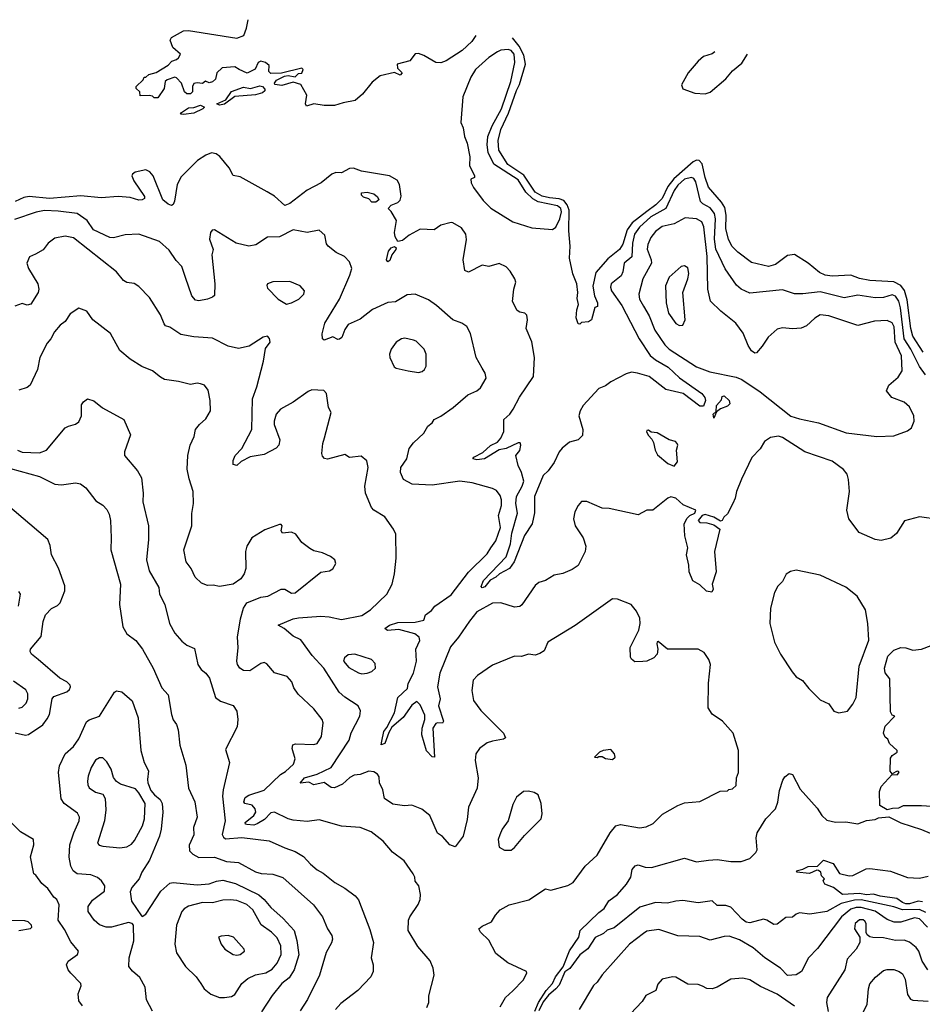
# Model space of a CAD drawing. Extents: x 1268547 to 1425625, y 515768 to 616754.
# Tile 137 of 256: x 1293221 to 1298481, y 609294 to 615035. Entities that reach past the tile are written whole.
import ezdxf

# ---------------------------------------------------------------- set-up
doc = ezdxf.new("R2010")
doc.units = 0

msp = doc.modelspace()

# ---------------------------------------------------------------- linework, layer by layer
at = {"layer": '0CON10XD'}
for points in [[(1295879.6, 614943.6), (1295855, 614908.9), (1295800, 614855), (1295705, 614796.2), (1295674.5, 614784.5), (1295645, 614785.5), (1295576.4, 614826.4), (1295545, 614837.5), (1295525, 614836.2), (1295495, 614796.2), (1295420, 614775), (1295421.7, 614751.7), (1295450, 614725), (1295438.3, 614711.7), (1295405, 614727.5), (1295322, 614708), (1295275, 614671.9), (1295218, 614602), (1295176.4, 614563.6), (1295105, 614551.1), (1295055, 614534.4), (1294995, 614534.4), (1294935.5, 614544.5), (1294891.7, 614531.7), (1294886.7, 614545), (1294893.3, 614595), (1294858, 614658), (1294815, 614671.2), (1294748.7, 614651.3), (1294707.5, 614657.5), (1294706, 614665), (1294717.1, 614682.9), (1294763.8, 614706.2), (1294785, 614709.2), (1294825, 614702.5), (1294845, 614721.2), (1294865, 614723.3), (1294872.5, 614745), (1294865, 614752.5), (1294746.4, 614723.6), (1294685, 614722.5), (1294672.5, 614732.5), (1294675, 614767.5), (1294652.5, 614785), (1294625, 614793.3), (1294610, 614785), (1294593, 614747), (1294547, 614723), (1294500, 614745), (1294475, 614760), (1294400, 614755), (1294370, 614725), (1294360.7, 614689.3), (1294345, 614672.5), (1294325, 614667.5), (1294302.5, 614677.5), (1294285, 614662.5), (1294255, 614667.5), (1294235, 614662.5), (1294226.7, 614645), (1294227.5, 614615), (1294215, 614602.5), (1294193.6, 614603.6), (1294180, 614615), (1294163.3, 614665), (1294135, 614696.7), (1294125, 614700), (1294080, 614685), (1294067.5, 614675), (1294062.5, 614635), (1294025, 614580), (1294005, 614580), (1293995, 614590), (1293975, 614592.5), (1293921.7, 614591.7), (1293920, 614615), (1293900, 614635), (1293900, 614645), (1293940, 614685), (1293945, 614700), (1293955, 614700), (1293973.6, 614716.4), (1294015, 614726.7), (1294085, 614770), (1294106.4, 614793.6), (1294135, 614802.5), (1294146.4, 614813.6), (1294157.5, 614835), (1294113.9, 614873.9), (1294096.9, 614915), (1294105, 614930.8), (1294175, 614970.6), (1294205, 614973.1), (1294485, 614927.9), (1294527.3, 614942.7), (1294542.1, 614985), (1294552.2, 615035.3)], [(1298485, 613095.8), (1298425, 613189.1), (1298412.9, 613235), (1298391.8, 613401.8), (1298376.6, 613456.6), (1298355.9, 613485.9), (1298315, 613507.7), (1298175, 613514.8), (1298115, 613526.3), (1298065, 613544.8), (1297955, 613539.4), (1297915, 613546.3), (1297881.2, 613561.2), (1297815, 613616.5), (1297735, 613665.3), (1297695, 613660.8), (1297625, 613607.9), (1297585, 613596.7), (1297485, 613618.6), (1297405, 613680), (1297370.5, 613715), (1297351.1, 613755), (1297336.3, 613816.3), (1297337.6, 613895), (1297329.5, 613939.5), (1297310.8, 613970.8), (1297235, 614058.9), (1297215, 614115.8), (1297197.9, 614195), (1297180, 614215), (1297165, 614216.2), (1297145, 614206.2), (1297031.9, 614108.1), (1296998.1, 614061.9), (1296965, 613993.2), (1296926.9, 613955), (1296875, 613917.8), (1296789.7, 613850.3), (1296760.3, 613809.7), (1296735, 613725.5), (1296715, 613695.5), (1296648.5, 613641.5), (1296578.4, 613561.6), (1296560.8, 613480.8), (1296569.5, 613425), (1296587.1, 613385), (1296587, 613363), (1296573, 613357), (1296552.5, 613285), (1296535, 613273.3), (1296495, 613270), (1296485, 613260), (1296475, 613262.5), (1296463.9, 613296.1), (1296467, 613343), (1296476.2, 613375), (1296468.8, 613408.8), (1296473.1, 613445), (1296468, 613495), (1296444.3, 613554.3), (1296424.5, 613645), (1296428.4, 613715), (1296419.8, 613805), (1296423, 613925), (1296411.7, 613955), (1296390.7, 613980.7), (1296365, 613990.1), (1296307.1, 613997.1), (1296265, 614006.1), (1296225, 614029.8), (1296159.2, 614129.2), (1296065, 614191.2), (1296012, 614275), (1296009.3, 614330.7), (1296024.1, 614395), (1296069.4, 614490.6), (1296115, 614623.3), (1296132.8, 614657.2), (1296168.9, 614775), (1296159.1, 614829.1), (1296131.6, 614881.6), (1296092.3, 614928.9)], [(1296325, 613811.8), (1296345, 613825.6), (1296367.3, 613875), (1296378.3, 613915), (1296373.1, 613935), (1296355, 613949.9), (1296242.4, 613972.4), (1296210.2, 613990.2), (1296170.3, 614030.3), (1296125, 614101.1), (1295983.3, 614193.3), (1295950.9, 614260.9), (1295945.2, 614305), (1295948.7, 614355), (1295973.9, 614416.1), (1296029.1, 614515), (1296083, 614675), (1296105.2, 614785), (1296102, 614835), (1296085, 614856.1), (1296068, 614862), (1296025, 614856.9), (1296005, 614847.7), (1295954.3, 614815.7), (1295875.8, 614745), (1295850.5, 614699.5), (1295802.5, 614585), (1295792, 614435), (1295805.7, 614405.7), (1295813.1, 614355), (1295828.6, 614315), (1295843.1, 614235), (1295841.4, 614185), (1295870, 614125), (1295870, 614115), (1295850, 614105), (1295851.4, 614085), (1295865, 614056.2), (1295921.2, 613981.2), (1295965.4, 613935.4), (1296095, 613857.5), (1296205, 613821.2), (1296325, 613811.8)], [(1297270.8, 614847.4), (1297255, 614836.2), (1297205, 614820), (1297175, 614793.2), (1297116.2, 614725), (1297076.9, 614655), (1297085, 614632.9), (1297155, 614607.1), (1297215, 614602.3), (1297245, 614612), (1297335, 614691.3), (1297375, 614738), (1297428.3, 614781.7), (1297461.6, 614834.2)], [(1294385, 614536.7), (1294370, 614545), (1294421.1, 614568.9), (1294455, 614617.1), (1294525, 614641.4), (1294565, 614634.6), (1294620.3, 614649.7), (1294635.4, 614645.4), (1294650, 614630), (1294649.1, 614620.9), (1294635, 614608.1), (1294593.8, 614596.2), (1294475, 614588.1), (1294415, 614541.9), (1294385, 614536.7)], [(1294175, 614481.8), (1294156.7, 614485), (1294163.8, 614495), (1294205, 614520.9), (1294235, 614522.5), (1294275, 614537.5), (1294296.7, 614525), (1294287.5, 614515), (1294235, 614491.2), (1294175, 614481.8)], [(1298498.7, 612965), (1298463.6, 613013.6), (1298413.1, 613115), (1298374.2, 613174.2), (1298353.1, 613355), (1298342.9, 613395), (1298325, 613423.8), (1298305, 613431.8), (1298255, 613415.3), (1298205, 613413.8), (1298105, 613428.2), (1298025, 613414), (1297885, 613447.6), (1297783.7, 613436.3), (1297735, 613437.1), (1297665, 613460), (1297475, 613440.8), (1297425, 613464.1), (1297396.9, 613486.9), (1297332.2, 613582.2), (1297278.1, 613698.1), (1297270.5, 613755), (1297275.2, 613875), (1297269.6, 613905), (1297245, 613938.6), (1297200.8, 613960.8), (1297187.3, 613975), (1297160.4, 614090.4), (1297148.8, 614108.8), (1297135.2, 614115.2), (1297095, 614104.5), (1297055, 614070), (1297035, 614040.2), (1296985, 613933.8), (1296899.1, 613885), (1296832.6, 613825), (1296803.4, 613785), (1296792, 613732), (1296787.5, 613652.5), (1296742.5, 613615), (1296735.3, 613565), (1296725, 613541.1), (1296667.5, 613495), (1296662.9, 613475), (1296668.8, 613455), (1296729, 613369), (1296830, 613175), (1296895, 613077.1), (1296925, 613051.6), (1296999.1, 613009.1), (1297065, 612947.3), (1297195.6, 612855), (1297213.1, 612833.1), (1297217.7, 612815), (1297205, 612782.7), (1297185, 612781.4), (1297086.9, 612855), (1296985, 612879.5), (1296889.5, 612955), (1296820, 612975), (1296785, 612980), (1296755, 612971.3), (1296666, 612924), (1296635, 612899.5), (1296595.4, 612884.6), (1296504.8, 612785.2), (1296485.9, 612755), (1296479.1, 612725), (1296502, 612645), (1296499.5, 612610.5), (1296474.3, 612585.7), (1296425, 612572.2), (1296382.4, 612537.6), (1296364.6, 612515), (1296335, 612454.3), (1296300, 612405), (1296271.9, 612378.1), (1296220, 612255), (1296220.6, 612159.4), (1296207.3, 612095), (1296161.9, 612028.1), (1296101.3, 611875), (1296074.6, 611835), (1296017.1, 611805), (1295995, 611784.4), (1295963.1, 611766.9), (1295932, 611728), (1295915, 611722.7), (1295910.2, 611730.2), (1295923.8, 611765), (1296056.2, 611903.8), (1296080.7, 611979.3), (1296088.5, 612041.5), (1296121.8, 612158.2), (1296112.4, 612215), (1296115, 612254.3), (1296149, 612315), (1296158.2, 612345), (1296145.3, 612395), (1296124.8, 612435), (1296112.5, 612495), (1296135.9, 612524.1), (1296141.9, 612555), (1296137.8, 612567.8), (1296125, 612567.8), (1296055, 612534.5), (1296015, 612527.1), (1295928.8, 612475), (1295885, 612468.9), (1295861.2, 612475), (1295866.7, 612485), (1295918.7, 612511.3), (1295965, 612552.2), (1296005, 612572), (1296024.3, 612595), (1296041.4, 612635), (1296042.5, 612705), (1296077.5, 612735), (1296096, 612765), (1296133.6, 612835), (1296215, 612954.2), (1296220.4, 613065), (1296205, 613157.5), (1296171.4, 613235), (1296179.2, 613285), (1296175, 613312.5), (1296164.2, 613324.2), (1296135, 613330), (1296120, 613340), (1296093.1, 613393.1), (1296100, 613465), (1296111.1, 613505), (1296106.5, 613525), (1296079.3, 613569.3), (1296055, 613594.4), (1296015, 613613.3), (1295955, 613597.1), (1295915, 613604), (1295835, 613563.8), (1295815, 613572.5), (1295805.8, 613635), (1295823.9, 613753.9), (1295821.2, 613785), (1295795, 613821.2), (1295745, 613850), (1295735, 613852.5), (1295675, 613837.5), (1295635, 613810), (1295555, 613813.8), (1295490.8, 613779.2), (1295451.4, 613748.6), (1295425, 613742.5), (1295408.7, 613768.7), (1295405.3, 613795), (1295416.7, 613865), (1295386.1, 613916.1), (1295367.5, 613935), (1295385, 613953.3), (1295425, 613968.8), (1295437.9, 613982.1), (1295444, 614006), (1295434.2, 614074.2), (1295419.5, 614099.5), (1295375, 614124), (1295212.7, 614152.7), (1295165, 614168.8), (1295143.1, 614166.9), (1295095, 614142.5), (1295063.6, 614143.6), (1295040, 614135), (1294976.7, 614085), (1294895, 614040.8), (1294795, 613963.8), (1294765, 613951.9), (1294705, 614006), (1294662.4, 614032.4), (1294505, 614118.8), (1294465, 614126), (1294442, 614172), (1294387.8, 614237.8), (1294365, 614252.9), (1294338.3, 614258.3), (1294305, 614245.5), (1294256.3, 614213.7), (1294161, 614119), (1294137.4, 614075), (1294123.5, 613976.5), (1294115, 613957.5), (1294105, 613951.5), (1294085, 613959.1), (1294055, 613985.7), (1293999.1, 614125), (1293978.7, 614148.7), (1293955, 614158.9), (1293893.2, 614146.7), (1293877.8, 614135), (1293874.7, 614125.3), (1293885.8, 614095), (1293947.8, 614005), (1293947.3, 613992.7), (1293934.3, 613985.7), (1293915, 613983.5), (1293865, 613999.2), (1293794.1, 614004.1), (1293695, 613995.9), (1293577.3, 614007.3), (1293395, 613991.8), (1293275.2, 614004.8), (1293245, 613999.4), (1293195, 613975.6)], [(1295295, 613971.2), (1295272.3, 613972.3), (1295255, 613990), (1295225, 614000), (1295213, 614013), (1295212.5, 614025), (1295245, 614030), (1295285, 614020), (1295305, 614002.5), (1295312.5, 613985), (1295295, 613971.2)], [(1298575, 612122), (1298465, 612135.7), (1298376.1, 612113.9), (1298330.3, 612039.7), (1298297, 612013), (1298240.7, 611999.3), (1298205, 612003.8), (1298113.3, 612045), (1298053.3, 612125), (1298040, 612175), (1298055.8, 612285), (1298050.8, 612355), (1298042.5, 612385), (1298021.7, 612411.7), (1297955, 612462), (1297795.7, 612515.7), (1297665, 612600), (1297643, 612607), (1297595, 612600), (1297560, 612575), (1297535, 612533.8), (1297487.7, 612482.3), (1297426.1, 612356.1), (1297397.1, 612285), (1297390, 612245), (1297377.1, 612215), (1297345.7, 612154.3), (1297323.3, 612135), (1297313.9, 612116.1), (1297305, 612111.2), (1297265, 612134.4), (1297215, 612150.5), (1297197.5, 612145), (1297173.8, 612115), (1297183.6, 612103.6), (1297225, 612101.2), (1297265, 612090.8), (1297300, 612065), (1297269.5, 611935), (1297279.2, 611815), (1297256.7, 611745), (1297261.2, 611715), (1297253.3, 611696.7), (1297222.6, 611702.6), (1297185, 611740.8), (1297142.6, 611762.6), (1297121.1, 611815), (1297120.8, 611855), (1297105.6, 611915), (1297114, 611955), (1297097.1, 612025), (1297092.5, 612095), (1297111.2, 612128.8), (1297125.8, 612144.2), (1297155, 612158.6), (1297160, 612175), (1297087.1, 612207.1), (1297045, 612245.8), (1297015, 612253.8), (1296997.5, 612245), (1296910, 612175), (1296875, 612175.6), (1296825, 612147.5), (1296655, 612185.7), (1296615, 612188), (1296525, 612226), (1296495, 612226.2), (1296475, 612202.5), (1296456.2, 612165), (1296448.8, 612125), (1296457.5, 612085), (1296505, 612013.3), (1296519.2, 611965), (1296516, 611935), (1296475, 611853.8), (1296440.7, 611829.3), (1296385, 611806), (1296335, 611795.7), (1296285, 611766), (1296245, 611753.8), (1296225, 611736.2), (1296147.3, 611622.7), (1296135, 611613.1), (1296105, 611610), (1296025, 611635.4), (1295975, 611633.2), (1295885, 611581.9), (1295841.1, 611528.9), (1295777.7, 611435), (1295731.1, 611378.9), (1295669.7, 611225), (1295656, 611145), (1295670, 611075), (1295660.8, 611035), (1295690.5, 610945), (1295685, 610933.1), (1295655, 610935.9), (1295645, 610931.3), (1295628.8, 610905), (1295637.5, 610735), (1295625, 610736.9), (1295592.1, 610772.1), (1295564.1, 610865), (1295566.9, 610905), (1295581.6, 610955), (1295581, 610981), (1295555, 611041.4), (1295535, 611060.8), (1295505, 611038.9), (1295455, 610966), (1295390, 610910), (1295371.6, 610878.4), (1295348.5, 610815), (1295326.4, 610806.4), (1295330.4, 610829.6), (1295342.4, 610885), (1295361, 610909), (1295405.5, 610994.5), (1295425, 611083.6), (1295480.6, 611135), (1295484.5, 611165), (1295516.1, 611225), (1295533.3, 611295), (1295529.4, 611365), (1295551.9, 611415), (1295549.2, 611435), (1295522.5, 611455), (1295429.2, 611479.2), (1295363.8, 611473.8), (1295349.1, 611485), (1295376.5, 611505), (1295425, 611520.5), (1295525, 611521.6), (1295576, 611535), (1295586.2, 611565), (1295620, 611590), (1295640, 611615), (1295735, 611682.7), (1295836.7, 611813.3), (1295945, 611921.8), (1295966, 611956), (1295995, 611995.8), (1296021.5, 612075), (1296010, 612145), (1296027.7, 612202.3), (1296028.1, 612235), (1296021.3, 612261.3), (1295999.3, 612289.3), (1295975, 612301.9), (1295856.7, 612335), (1295785, 612343.9), (1295625, 612321.8), (1295507.8, 612327.8), (1295456.7, 612355), (1295438.8, 612395), (1295442, 612425), (1295475.7, 612475), (1295490.8, 612535), (1295515, 612568), (1295575.5, 612624.5), (1295598.8, 612665), (1295623.8, 612685), (1295636, 612705), (1295675, 612723.5), (1295746.6, 612773.4), (1295832.3, 612847.7), (1295885, 612870.6), (1295905, 612888), (1295938, 612945), (1295933.8, 612975), (1295915, 613002.5), (1295881.4, 613065), (1295848.1, 613205), (1295826.4, 613246.4), (1295796.2, 613265), (1295744.6, 613284.6), (1295649.3, 613369.3), (1295602.3, 613402.3), (1295525, 613434.5), (1295478, 613432), (1295409.8, 613390.2), (1295365, 613386.7), (1295276, 613345), (1295205, 613289.4), (1295135, 613258), (1295115, 613228.8), (1295097, 613183), (1295085, 613172), (1295075, 613170.8), (1295045, 613187.1), (1294995, 613166.2), (1294984.4, 613175), (1294982.7, 613202.7), (1294998.5, 613265), (1295083.6, 613406.4), (1295144.5, 613545), (1295155.5, 613585.5), (1295143, 613623), (1295114.3, 613654.3), (1295065, 613678), (1295017.5, 613715), (1295007.8, 613727.8), (1294998.5, 613778.5), (1294965, 613808), (1294895, 613794.2), (1294815, 613809.1), (1294735, 613768.6), (1294665, 613767.1), (1294597.5, 613722.5), (1294555, 613714), (1294482.2, 613732.2), (1294355, 613810), (1294342.3, 613807.7), (1294332.2, 613795), (1294326.2, 613755), (1294348.9, 613695), (1294341.1, 613665), (1294357.5, 613495), (1294355, 613427.5), (1294345, 613416.7), (1294315, 613406.7), (1294265, 613396), (1294245, 613400.8), (1294222.9, 613425), (1294187, 613533), (1294165, 613595.7), (1294132, 613632), (1294092.4, 613692.4), (1294035, 613741.1), (1293915, 613784.4), (1293835, 613781.5), (1293766.3, 613763.7), (1293745, 613765.5), (1293650.3, 613810.3), (1293613.6, 613863.6), (1293555.2, 613905.2), (1293445, 613919.5), (1293365, 613922.8), (1293316.7, 613913.3), (1293190.1, 613869.9)], [(1298215, 612604.4), (1298315, 612609.5), (1298395, 612638.9), (1298416.9, 612655), (1298433.5, 612695), (1298431.5, 612725), (1298405, 612778.6), (1298375, 612805.7), (1298302.7, 612832.7), (1298271.7, 612871.7), (1298286, 612905), (1298339.5, 612950.5), (1298362.7, 612987.3), (1298358.8, 613075), (1298323.2, 613155), (1298315.7, 613245), (1298305, 613267.8), (1298275, 613280.5), (1298202.6, 613277.4), (1298105, 613252.7), (1297935, 613308), (1297885, 613314.6), (1297854.3, 613295.7), (1297805, 613249.5), (1297775, 613237.3), (1297725, 613233.3), (1297665, 613238.1), (1297635, 613230), (1297581.4, 613185), (1297547.6, 613132.4), (1297515, 613093.3), (1297505, 613090), (1297485, 613103.8), (1297465.5, 613135.5), (1297436.6, 613206.6), (1297393.1, 613265), (1297307.1, 613335), (1297246.9, 613395), (1297231.6, 613465), (1297227.5, 613655), (1297207.6, 613827.6), (1297195, 613856.2), (1297165, 613873.5), (1297099.1, 613880.9), (1297035, 613845.3), (1296965, 613830), (1296925, 613800.4), (1296897.8, 613765), (1296880.5, 613725), (1296876.9, 613696.9), (1296900.4, 613635), (1296901.5, 613615), (1296852.5, 613525), (1296828.5, 613435), (1296831.8, 613405), (1296855.3, 613365), (1296888.1, 613308.1), (1296921.3, 613225), (1296979.3, 613139.3), (1297005.2, 613115.2), (1297165, 613010.9), (1297242.3, 612982.3), (1297395, 612951.5), (1297428.3, 612938.3), (1297536.1, 612866.1), (1297715, 612724), (1297765, 612707.1), (1297875, 612684.4), (1298036.5, 612626.5), (1298215, 612604.4)], [(1296020.5, 609279.5), (1296051.4, 609335), (1296095, 609372.5), (1296155.5, 609435), (1296175.7, 609475), (1296173.8, 609485), (1296065.6, 609535.6), (1295995, 609591.2), (1295955, 609667.5), (1295906.7, 609715), (1295896.7, 609735), (1295915, 609750), (1295970, 609775), (1295993.3, 609815), (1296021.2, 609845), (1296073.3, 609875), (1296186.6, 609903.4), (1296285, 609966.7), (1296315, 609960), (1296415, 609987.1), (1296445, 610004.3), (1296515, 610100), (1296585.4, 610164.6), (1296661.8, 610295), (1296695, 610334.7), (1296722.4, 610342.4), (1296832.4, 610322.4), (1296870.9, 610329.1), (1296911.3, 610348.7), (1296967, 610403), (1297055.7, 610454.3), (1297095, 610469.2), (1297185, 610476), (1297303, 610537), (1297345, 610540), (1297353, 610547), (1297375, 610550), (1297395, 610570), (1297398, 610615), (1297409.2, 610645), (1297408.5, 610775), (1297379.1, 610875), (1297315.5, 610945), (1297255.8, 610985.8), (1297232.9, 611022.9), (1297234, 611166), (1297246.9, 611275), (1297236.7, 611305), (1297209.2, 611345), (1297175, 611365.6), (1296995, 611364.2), (1296941.2, 611408.8), (1296935, 611407.5), (1296933.6, 611396.4), (1296939.1, 611365), (1296935, 611336.7), (1296915.4, 611314.6), (1296875, 611295.8), (1296852.3, 611292.3), (1296805, 611292), (1296785.9, 611305.9), (1296779.3, 611319.3), (1296778.6, 611375), (1296828.9, 611475), (1296836.7, 611515), (1296834.3, 611545), (1296815, 611586.2), (1296783.3, 611625), (1296705, 611656), (1296675, 611658), (1296456.7, 611503.3), (1296297.5, 611405), (1296277.5, 611355), (1296250.7, 611339.3), (1296225, 611330), (1296185, 611336), (1296145, 611322.9), (1296105, 611324), (1295975, 611272.5), (1295887.6, 611212.4), (1295864, 611185), (1295855.8, 611125), (1295865.8, 611065), (1295907.8, 611007.8), (1296040.8, 610875), (1296051.2, 610848.8), (1296040, 610840), (1295975, 610829.6), (1295945, 610818.2), (1295900, 610785), (1295879.6, 610755), (1295874.5, 610715), (1295892.9, 610615), (1295885.6, 610555), (1295835, 610443.3), (1295828.3, 610371.7), (1295804.3, 610275.7), (1295758.3, 610211.7), (1295726.7, 610225), (1295685, 610272.5), (1295655, 610292.5), (1295611.2, 610395), (1295563.1, 610433.1), (1295505, 610456.4), (1295462.2, 610452.2), (1295395, 610462), (1295346.7, 610495), (1295335.8, 610545), (1295318, 610585), (1295315, 610620), (1295305, 610636.7), (1295285, 610650), (1295255, 610653.3), (1295205, 610634.2), (1295169.5, 610629.5), (1295145, 610617.5), (1295102.2, 610577.8), (1295055, 610555.7), (1295035, 610559.2), (1294995, 610588.1), (1294935, 610573.3), (1294905, 610590.4), (1294854.5, 610584.5), (1294879.4, 610615), (1294955, 610635.7), (1295035, 610675.8), (1295140, 610835), (1295152.1, 610877.9), (1295202.5, 610975), (1295206.2, 611005), (1295192.5, 611035), (1295115, 611086), (1295082, 611115), (1294993.6, 611253.6), (1294925, 611327.5), (1294859.5, 611419.5), (1294815, 611440), (1294762, 611485), (1294726, 611505), (1294815, 611541.9), (1294845, 611547.1), (1294975, 611556.7), (1295023.4, 611553.4), (1295095, 611537.2), (1295215, 611560.8), (1295264.4, 611595), (1295359.4, 611685), (1295390.5, 611745), (1295404.5, 611805), (1295414.3, 611895), (1295412, 612035), (1295398, 612065), (1295347.6, 612137.6), (1295285, 612175.8), (1295271.1, 612191.1), (1295235.5, 612275), (1295231.2, 612315), (1295250.5, 612425), (1295243.1, 612463.1), (1295210.6, 612490.6), (1295142, 612482), (1295115, 612499.2), (1295015, 612472.9), (1294997.3, 612477.3), (1294985, 612490), (1294982.2, 612505), (1294986.9, 612565), (1294996.4, 612596.4), (1295036, 612745), (1295020, 612775), (1295007.9, 612855), (1294993.5, 612873.5), (1294923.8, 612876.2), (1294902.2, 612867.8), (1294813.9, 612806.1), (1294740, 612765), (1294715, 612736), (1294703.5, 612695), (1294704.4, 612675), (1294736, 612585), (1294730, 612555), (1294715, 612536.2), (1294645, 612499.2), (1294563.2, 612486.8), (1294511.2, 612458.8), (1294485, 612436.7), (1294465, 612442.5), (1294463.8, 612465), (1294476.2, 612495), (1294514.2, 612535), (1294573.3, 612645), (1294577.5, 612825), (1294602.3, 612895), (1294641.4, 613045), (1294652, 613118), (1294680, 613155), (1294677, 613177), (1294665, 613190), (1294640, 613185), (1294557.3, 613132.7), (1294495, 613118.1), (1294435, 613132.2), (1294345, 613178.9), (1294235, 613186.1), (1294159.1, 613199.1), (1294095, 613242.5), (1294071.1, 613251.1), (1294061.5, 613261.5), (1294040.6, 613315), (1293977.5, 613415), (1293915, 613480), (1293887.7, 613497.7), (1293845, 613502.5), (1293825, 613514), (1293785, 613565.8), (1293533.6, 613763.6), (1293485, 613772.2), (1293425, 613761.1), (1293387, 613733), (1293356.6, 613693.4), (1293312.4, 613667.6), (1293278.3, 613651.7), (1293262.5, 613615), (1293272.1, 613585), (1293325.4, 613495), (1293331.1, 613465), (1293327.8, 613445), (1293285, 613375.9), (1293265, 613370), (1293235, 613380.5), (1293191.4, 613365)], [(1295365, 613622.7), (1295357.9, 613635), (1295368.8, 613685), (1295385, 613705.6), (1295405, 613713.8), (1295413.8, 613705), (1295412.9, 613695), (1295388.5, 613665), (1295377.9, 613632.1), (1295365, 613622.7)], [(1297065, 613252.5), (1297085, 613253.3), (1297098.1, 613285), (1297084.4, 613445), (1297114.3, 613524.3), (1297119.5, 613555), (1297115, 613587.5), (1297095, 613600), (1297075, 613596.7), (1297005, 613534.2), (1296983.7, 613483.7), (1296987.5, 613385), (1297001.5, 613325), (1297045, 613264), (1297065, 613252.5)], [(1294775, 613376.7), (1294805, 613383.8), (1294847.5, 613405), (1294876.7, 613435), (1294880, 613455), (1294854.1, 613484.1), (1294795, 613508), (1294695, 613507.5), (1294664, 613495), (1294660, 613485), (1294665, 613470), (1294726.7, 613405), (1294775, 613376.7)], [(1295612.5, 609547.5), (1295541.1, 609631.1), (1295484.3, 609725), (1295486.7, 609785), (1295493.8, 609805), (1295543.2, 609876.8), (1295554.2, 609905), (1295556, 609935), (1295546.2, 609985), (1295525, 610012.5), (1295522.9, 610035), (1295512.9, 610055), (1295460.3, 610130.3), (1295392.3, 610182.3), (1295338.8, 610245), (1295269.1, 610299.1), (1295205, 610325.8), (1295095, 610333.3), (1294965, 610370), (1294895, 610359.5), (1294815, 610367.1), (1294785, 610375.5), (1294705, 610414.5), (1294685, 610410.9), (1294647.3, 610372.7), (1294605, 610346.2), (1294585, 610339.3), (1294545, 610341.9), (1294535.6, 610345), (1294534.3, 610355), (1294584.5, 610395.5), (1294595.7, 610415), (1294593.4, 610435), (1294575, 610456), (1294531.8, 610465), (1294527.5, 610475), (1294535, 610499.4), (1294555, 610513.3), (1294645, 610543.9), (1294740, 610635), (1294769.1, 610650.9), (1294815.6, 610694.4), (1294825.7, 610725), (1294808, 610785), (1294813.1, 610806.9), (1294827.7, 610812.3), (1294935, 610808.6), (1294955, 610814.2), (1294979.5, 610855), (1294988.9, 610935), (1294982.5, 610955), (1294935, 611018), (1294842.5, 611102.5), (1294818.8, 611138.8), (1294805.8, 611175), (1294780, 611205), (1294705, 611226.4), (1294659.9, 611279.9), (1294645, 611287.5), (1294625, 611282.3), (1294561.4, 611238.6), (1294525, 611240.4), (1294504.3, 611254.3), (1294489.5, 611275), (1294485.6, 611294.4), (1294494.6, 611375), (1294490.5, 611435), (1294507.2, 611542.8), (1294525, 611603.3), (1294545, 611635.7), (1294625, 611667.5), (1294666.7, 611675), (1294745, 611715.7), (1294765, 611714.3), (1294805, 611691.5), (1294825, 611693.1), (1294975, 611813.3), (1295025, 611821.2), (1295045, 611833.8), (1295063.3, 611865), (1295056.7, 611885), (1295032.5, 611905), (1294985, 611926.2), (1294935, 611937.5), (1294911.7, 611951.7), (1294865, 611987.5), (1294830, 612035), (1294805, 612046.7), (1294751.2, 612041.2), (1294743.3, 612055), (1294750, 612085), (1294745, 612092.5), (1294735, 612092.5), (1294648.3, 612061.7), (1294573.3, 612015), (1294543.8, 611965), (1294536.1, 611933.9), (1294538, 611835), (1294528, 611805), (1294508.8, 611775), (1294465, 611744.2), (1294385, 611731.4), (1294347.9, 611737.9), (1294315.8, 611735.8), (1294279.1, 611749.1), (1294242.5, 611785), (1294220, 611835), (1294190, 611875), (1294177.7, 611945), (1294224.5, 612084.5), (1294223.7, 612156.3), (1294234.3, 612215), (1294232, 612285), (1294207.3, 612357.3), (1294195.7, 612415), (1294200.6, 612495), (1294214.6, 612555.4), (1294238, 612605), (1294246, 612645), (1294268.8, 612675), (1294305, 612707.5), (1294332.5, 612755), (1294330, 612815), (1294318.8, 612875), (1294297.5, 612905), (1294275, 612912.5), (1294255, 612916.7), (1294215, 612907.5), (1294146.1, 612926.1), (1294065, 612937.5), (1294040.2, 612950.2), (1293995, 612988.6), (1293932.6, 613012.6), (1293865, 613055.8), (1293805, 613106.2), (1293748.8, 613205), (1293645.8, 613285.8), (1293611.2, 613335), (1293565, 613352.5), (1293515, 613321.2), (1293486.2, 613275), (1293456.1, 613253.9), (1293422.5, 613215), (1293402, 613175), (1293380.3, 613149.7), (1293338.6, 613065), (1293324.4, 612995), (1293282, 612905), (1293265, 612890), (1293215, 612875.6)], [(1295545, 612978.8), (1295565, 612983.3), (1295580, 612995), (1295590, 613015), (1295590, 613085), (1295576.7, 613115), (1295530.3, 613160.3), (1295515, 613167.5), (1295465, 613177.5), (1295445, 613174), (1295415, 613155.8), (1295385.8, 613115), (1295375.8, 613085), (1295378, 613065), (1295402.1, 613012.1), (1295415, 613003.1), (1295485, 612987.1), (1295545, 612978.8)], [(1297265, 612712.5), (1297262.2, 612735), (1297278.3, 612751.7), (1297281.5, 612785), (1297311.2, 612818.8), (1297315, 612837.3), (1297325, 612843.1), (1297354.4, 612815), (1297359.2, 612795), (1297345, 612781.2), (1297303.9, 612766.1), (1297281.7, 612748.3), (1297265, 612712.5)], [(1293234.2, 612514.2), (1293335, 612510.5), (1293376, 612525), (1293486.2, 612655), (1293505, 612666), (1293545, 612676), (1293565, 612691.2), (1293580, 612725), (1293581.2, 612788.8), (1293593, 612807), (1293615, 612823.8), (1293652.4, 612812.4), (1293702.6, 612772.6), (1293826.7, 612705), (1293865.8, 612615), (1293830.8, 612515), (1293832, 612495), (1293906.2, 612405), (1293930, 612365), (1293940, 612275), (1293937.5, 612225), (1293970.6, 612085), (1293970.9, 612005), (1293960, 611885), (1293975, 611821.2), (1294030.6, 611725), (1294035.7, 611685), (1294066.7, 611625), (1294094.4, 611515), (1294125, 611458.8), (1294165, 611411.2), (1294195, 611388.8), (1294238.3, 611368.3), (1294258.8, 611275), (1294277.3, 611247.3), (1294305.9, 611225.9), (1294325.7, 611195), (1294362.4, 611082.4), (1294391.2, 611061.2), (1294465, 611037.3), (1294485, 611003.8), (1294491.2, 610955), (1294487.3, 610912.7), (1294419.5, 610780.5), (1294443.3, 610705), (1294405.5, 610545), (1294402.4, 610507.6), (1294418.8, 610365), (1294400.5, 610285), (1294408.1, 610268.1), (1294420.1, 610260.1), (1294515, 610266.1), (1294675, 610248.2), (1294765, 610206.2), (1294825, 610186.2), (1294875, 610157.1), (1294915, 610112.2), (1294955, 610078.6), (1294989.1, 610059.1), (1295056.2, 610005), (1295115, 609970.8), (1295175, 609926), (1295194.4, 609904.4), (1295260.2, 609730.2), (1295281.5, 609655), (1295269.2, 609565), (1295280, 609525), (1295281.2, 609485), (1295266, 609455), (1295191.4, 609375), (1295091.8, 609298.2), (1295060.6, 609265)], [(1297035, 612432.5), (1297053, 612457), (1297048.8, 612525), (1297056.7, 612555), (1297052.5, 612565), (1297042.5, 612575), (1297005, 612586.2), (1296935, 612625.7), (1296901.2, 612631.2), (1296885, 612642.5), (1296875, 612640), (1296873, 612633), (1296885, 612610), (1296905, 612590), (1296915, 612570), (1296924, 612525), (1296937.7, 612497.7), (1296997.7, 612447.7), (1297035, 612432.5)], [(1293207.5, 612525), (1293234.2, 612514.2)], [(1293167.7, 612417.7), (1293335, 612371.8), (1293425, 612326.5), (1293465, 612322.3), (1293545, 612335.6), (1293575, 612330), (1293605.4, 612305.4), (1293665, 612230.6), (1293705, 612204.3), (1293729.2, 612179.2), (1293742.6, 612152.6), (1293748.9, 612115), (1293754.5, 612015), (1293751.1, 611945), (1293808.9, 611745), (1293802.2, 611625), (1293820.9, 611495), (1293844.1, 611454.1), (1293898.1, 611415), (1293935.3, 611365.3), (1293997.5, 611255), (1294049.5, 611139.5), (1294085, 611098.8), (1294105, 610983.3), (1294115, 610954), (1294135, 610926.2), (1294144.6, 610894.6), (1294154.5, 610805), (1294187.8, 610687.8), (1294203.5, 610555), (1294240.6, 610475), (1294255.6, 610385), (1294234.3, 610325), (1294235, 610282.5), (1294208, 610222), (1294209.4, 610189.4), (1294229.1, 610169.1), (1294265, 610150), (1294355, 610152.9), (1294425, 610126.5), (1294495, 610120.4), (1294595, 610067.3), (1294627.8, 610057.8), (1294695, 610053.1), (1294754.6, 610034.6), (1294932, 609875), (1294985.7, 609805), (1295014.4, 609735), (1295039.5, 609695), (1295043.5, 609675), (1295038.1, 609651.9), (1295006.1, 609596.1), (1294967.5, 609465), (1294896.9, 609323.1), (1294855, 609256.2)], [(1293195, 610876.7), (1293255, 610863.1), (1293271.7, 610868.3), (1293355, 610924.4), (1293381.5, 610958.5), (1293393.5, 610985), (1293410, 611075), (1293420, 611090), (1293494.6, 611115.4), (1293510.7, 611129.3), (1293515.7, 611145), (1293514.3, 611155), (1293495.7, 611175), (1293455, 611195.5), (1293328, 611305), (1293288.8, 611335), (1293280.7, 611350.7), (1293283.3, 611365), (1293345, 611439.2), (1293356.7, 611526.7), (1293370.7, 611565), (1293405, 611601.2), (1293441.1, 611618.9), (1293457.1, 611635), (1293484.2, 611705), (1293484.2, 611735), (1293447, 611837), (1293406.4, 611915), (1293398.8, 611968.8), (1293384.4, 612005), (1293135, 612215.5)], [(1297995, 610993.8), (1298045, 611003.3), (1298075.8, 611044.2), (1298095.8, 611084.2), (1298113.3, 611265), (1298168, 611418), (1298164, 611515), (1298150, 611595), (1298101.2, 611675), (1298035, 611726), (1297885, 611796.2), (1297745, 611825.8), (1297712.3, 611817.7), (1297688, 611802), (1297665, 611760), (1297637.7, 611732.3), (1297618.8, 611695), (1297596.2, 611605), (1297592, 611515), (1297618.8, 611405), (1297654, 611335), (1297722, 611232), (1297745, 611203.3), (1297783.3, 611183.3), (1297820, 611135), (1297885, 611070), (1297935, 611046.7), (1297965, 611003.3), (1297995, 610993.8)], [(1293213.9, 611615), (1293224.4, 611685), (1293215, 611702)], [(1298565, 610445.6), (1298475, 610452.5), (1298369.3, 610450.7), (1298341.7, 610438.3), (1298307, 610437), (1298275, 610427.5), (1298233.9, 610453.9), (1298232, 610535), (1298240.3, 610565), (1298305, 610634), (1298335, 610632.9), (1298345.5, 610645), (1298342.5, 610652.5), (1298335, 610653.3), (1298305, 610637.5), (1298293.6, 610653.6), (1298295, 610728.8), (1298305, 610744.2), (1298334.3, 610765), (1298334.4, 610775), (1298290, 610815), (1298280, 610840), (1298265, 610851.2), (1298254.1, 610875), (1298263.2, 610916.7), (1298320, 610975), (1298305, 610980), (1298295, 611000), (1298291.7, 611191.7), (1298265, 611226.7), (1298260, 611255), (1298280.6, 611325), (1298315, 611360), (1298355, 611374.2), (1298385, 611372), (1298425, 611359.2), (1298475, 611364.4), (1298605, 611414.4)], [(1295215, 611221.9), (1295245, 611224.4), (1295273.3, 611235), (1295293.3, 611255), (1295291.7, 611281.7), (1295270, 611305), (1295173.9, 611336.1), (1295135, 611331.2), (1295112.5, 611315), (1295106.7, 611295), (1295137.7, 611257.7), (1295195, 611227.1), (1295215, 611221.9)], [(1293215, 611021.5), (1293235, 611026.9), (1293259, 611051), (1293268.5, 611075), (1293267.3, 611105), (1293257.2, 611127.2), (1293185, 611178.2)], [(1293994.3, 609255), (1293959.5, 609319.5), (1293952, 609395), (1293920.3, 609450.3), (1293877.3, 609487.3), (1293856.2, 609515), (1293859.2, 609565), (1293885.6, 609665), (1293883.8, 609755), (1293875.8, 609765.8), (1293855, 609770.8), (1293755, 609744.4), (1293725, 609743.5), (1293685, 609757.5), (1293654, 609784), (1293620, 609835), (1293618.8, 609865), (1293645, 609902.2), (1293715, 609954), (1293716.9, 609985), (1293696.9, 610015), (1293674.7, 610034.7), (1293635, 610049.6), (1293555, 610055.4), (1293532.7, 610072.8), (1293518.9, 610098.9), (1293508.3, 610151.7), (1293512.7, 610225), (1293535.5, 610295), (1293567.5, 610365), (1293568.6, 610385), (1293558.3, 610408.3), (1293480, 610465), (1293462.6, 610492.6), (1293447.5, 610645), (1293452.5, 610685), (1293484.6, 610755.4), (1293535, 610798.1), (1293565, 610841.9), (1293609.5, 610940.5), (1293626.1, 610953.9), (1293686, 610975), (1293773.8, 611115), (1293785, 611122), (1293816.6, 611116.6), (1293875, 611063.3), (1293910.9, 610965), (1293925.5, 610775), (1293946.2, 610705), (1293971.2, 610655), (1293964.5, 610605), (1293968.1, 610585), (1293985, 610541.2), (1294006.7, 610515), (1294039.4, 610489.4), (1294050, 610465), (1294054.1, 610415), (1294044.7, 610315), (1294035.3, 610275), (1293976.1, 610135), (1293932.5, 610065), (1293915.8, 610025), (1293874.2, 609975), (1293865, 609950), (1293872, 609895), (1293930.5, 609810.5), (1293935, 609806.7), (1293955, 609820), (1294042.5, 609955), (1294095, 610000.8), (1294115.4, 610004.6), (1294255, 609991.1), (1294325, 609997.2), (1294366.8, 610013.2), (1294405, 610017.4), (1294478.4, 609998.4), (1294613.5, 609933.5), (1294645.9, 609905.9), (1294685, 609858.2), (1294755.5, 609795), (1294820, 609725), (1294836.2, 609666.2), (1294847, 609583), (1294819.6, 609495), (1294790.7, 609449.3), (1294748.5, 609415), (1294692.2, 609345), (1294629.8, 609250.2)], [(1296675, 610722.5), (1296690, 610735), (1296687.5, 610755), (1296665, 610780), (1296620, 610775), (1296600, 610765), (1296570, 610735), (1296585, 610732.5), (1296595, 610740), (1296615, 610740), (1296635, 610727.5), (1296675, 610722.5)], [(1293805, 610207.1), (1293845, 610212.9), (1293871.4, 610228.6), (1293890.3, 610249.7), (1293935.5, 610334.5), (1293946.9, 610375), (1293951.6, 610465), (1293915, 610528.2), (1293895, 610551.1), (1293808.5, 610578.5), (1293783.9, 610593.9), (1293767.4, 610617.4), (1293753.5, 610665), (1293727.5, 610707.5), (1293705, 610731.4), (1293685, 610731.9), (1293662.9, 610717.1), (1293637.3, 610675), (1293620, 610625), (1293616.5, 610595), (1293616.7, 610575), (1293626.2, 610556.2), (1293662.1, 610532.1), (1293705, 610519.4), (1293719.1, 610495), (1293722.1, 610427.9), (1293715.4, 610365), (1293674.3, 610234.3), (1293683, 610223), (1293705, 610217.1), (1293805, 610207.1)], [(1296222.5, 609255), (1296244.8, 609305), (1296288.2, 609375), (1296325.2, 609414.8), (1296342, 609455), (1296386.8, 609513.2), (1296425, 609605.7), (1296478.2, 609685), (1296486.9, 609725), (1296595, 609830.6), (1296626.6, 609853.4), (1296653.1, 609896.9), (1296703.5, 609935), (1296755.9, 609994.1), (1296781.4, 610035), (1296788.8, 610081.2), (1296807.5, 610102.5), (1296825, 610106.9), (1296865, 610093.3), (1296903, 610093), (1297095, 610146.7), (1297165, 610125.5), (1297234.6, 610135.4), (1297285, 610137.9), (1297363.8, 610126.2), (1297425, 610127.9), (1297474.6, 610145.4), (1297511.1, 610178.9), (1297517.9, 610195), (1297513.1, 610265), (1297519.1, 610295), (1297568.6, 610375), (1297625.6, 610434.4), (1297637.9, 610472.1), (1297648.4, 610541.6), (1297668.7, 610601.3), (1297679.6, 610620.4), (1297705, 610639.2), (1297725, 610633.8), (1297769.5, 610549.5), (1297868.4, 610438.4), (1297895, 610394.3), (1297925, 610368.1), (1297975, 610355.6), (1298035, 610357.5), (1298104.1, 610345.9), (1298155, 610365.8), (1298205, 610371.2), (1298225, 610382.5), (1298285, 610387.5), (1298355, 610352.5), (1298475, 610313.3), (1298563.8, 610276.2)], [(1296085, 610193.8), (1296105, 610208.8), (1296161.5, 610278.5), (1296258.8, 610375), (1296266.2, 610405), (1296260, 610465), (1296242.5, 610515), (1296219.5, 610529.5), (1296185, 610538), (1296155.8, 610534.2), (1296115, 610502), (1296095, 610460), (1296066.2, 610365), (1296032, 610315), (1296018.3, 610281.7), (1296009.2, 610255), (1296015, 610210), (1296045, 610194), (1296085, 610193.8)], [(1293419.7, 609919.7), (1293385, 609968.8), (1293348.6, 609998.6), (1293315, 610047.5), (1293302.5, 610055), (1293283.3, 610155), (1293302.5, 610225), (1293301.4, 610255), (1293225, 610299.2), (1293170, 610355)], [(1298481.3, 609891.3), (1298456.2, 609896.2), (1298405, 609880), (1298385, 609880.9), (1298365, 609887.3), (1298331.8, 609911.8), (1298235, 609924.9), (1298196.1, 609936.1), (1298155, 609933.2), (1298115, 609940.4), (1298015, 609934.8), (1297962.5, 609975), (1297912, 609995), (1297902.5, 610015), (1297910, 610025), (1297893.8, 610043.8), (1297890, 610065), (1297875, 610073.8), (1297865, 610076.2), (1297823.1, 610056.9), (1297748, 610065), (1297754.2, 610075), (1297785, 610082.2), (1297815, 610098), (1297869.4, 610100.6), (1297905, 610135.7), (1297961.2, 610115), (1297997.9, 610057.9), (1298055, 610043.8), (1298075, 610046.2), (1298153.3, 610085), (1298175, 610087.1), (1298295, 610070.9), (1298395, 610034.1), (1298465, 610029.3), (1298515, 610040.9)], [(1293586, 609285), (1293565.7, 609315), (1293561.4, 609355), (1293578.6, 609401.4), (1293577.1, 609415), (1293518.8, 609475), (1293503.8, 609495), (1293493.3, 609525), (1293503.3, 609545), (1293558, 609585), (1293562.9, 609605), (1293517.7, 609657.7), (1293481.2, 609731.2), (1293443.8, 609785), (1293450, 609875), (1293436, 609905), (1293419.7, 609919.7)], [(1294415, 609333.8), (1294455, 609340), (1294475, 609351.4), (1294514.4, 609415), (1294550, 609445), (1294595, 609467.1), (1294655, 609478.6), (1294691.6, 609498.4), (1294721.6, 609535), (1294745, 609584), (1294742.7, 609635), (1294721, 609681), (1294688.9, 609715), (1294626.9, 609756.9), (1294579.7, 609845), (1294545, 609875.8), (1294485, 609900), (1294446.1, 609903.9), (1294405, 609900.7), (1294345, 609885.3), (1294285, 609888.6), (1294205, 609866.9), (1294178.7, 609851.3), (1294164.6, 609835), (1294133.5, 609755), (1294124.4, 609645), (1294134.4, 609595), (1294187.1, 609515), (1294249.2, 609455), (1294275.8, 609415), (1294295.8, 609385), (1294335, 609354), (1294384.3, 609334.3), (1294415, 609333.8)], [(1298500.4, 609830.4), (1298465, 609847.2), (1298365.9, 609845.9), (1298315, 609863), (1298125, 609902.6), (1298085, 609901.9), (1298007.4, 609882.6), (1297925, 609834.8), (1297825, 609819.6), (1297765, 609827.5), (1297745, 609820), (1297725, 609803.3), (1297685, 609801.4), (1297635, 609760.8), (1297615, 609760.6), (1297575.3, 609785.3), (1297555, 609791.1), (1297475, 609769.6), (1297455, 609774.1), (1297430, 609790), (1297365, 609860.8), (1297335, 609870.6), (1297285, 609869.7), (1297255, 609897.3), (1297175, 609886.7), (1297085, 609898.7), (1297045, 609896.7), (1296995, 609884.1), (1296925, 609888.7), (1296835, 609860), (1296685, 609740), (1296645, 609727.5), (1296622.1, 609707.9), (1296575, 609684), (1296531.4, 609618.6), (1296485, 609582.9), (1296427.1, 609502.9), (1296396.4, 609483.6), (1296364, 609406), (1296345.6, 609384.4), (1296302.7, 609347.3), (1296270.6, 609309.4), (1296245, 609255.5)], [(1298511.7, 609745), (1298465, 609792.5), (1298435, 609797.7), (1298355, 609772.4), (1298315.9, 609774.1), (1298275, 609789.7), (1298206.7, 609836.7), (1298125, 609859.5), (1298095, 609859.2), (1298065, 609850), (1298008.9, 609805), (1297869.3, 609620.7), (1297817.1, 609565), (1297775.6, 609485), (1297745, 609465.6), (1297695, 609462.5), (1297654.4, 609505), (1297562.2, 609565), (1297495, 609622.7), (1297415, 609671.1), (1297355, 609690.8), (1297325, 609690), (1297245, 609668), (1297185, 609689.2), (1297055, 609694.3), (1296945, 609731.4), (1296875, 609720.6), (1296855, 609708.1), (1296773.3, 609645), (1296615, 609465.6), (1296586.2, 609423.8), (1296564.4, 609405), (1296480.9, 609265)], [(1293215, 609724.7), (1293283.1, 609736.9), (1293292, 609745), (1293289.2, 609755), (1293270, 609775), (1293251.2, 609781.2), (1293145, 609782.9)], [(1298511.9, 609495), (1298480.5, 609545), (1298460.9, 609605), (1298445, 609625.5), (1298405, 609656.5), (1298375, 609667.7), (1298325, 609667.1), (1298255, 609682), (1298193.1, 609683.1), (1298175, 609686.9), (1298158.9, 609698.9), (1298153.2, 609713.2), (1298153.3, 609765), (1298145, 609780), (1298135, 609787.3), (1298115, 609787.1), (1298088.9, 609765), (1298085.6, 609735), (1298116, 609685), (1298116.9, 609655), (1298095, 609615.6), (1298043, 609557), (1298030, 609495), (1297925.7, 609335), (1297921.5, 609305), (1297931.9, 609251.9)], [(1294485, 609580), (1294505, 609584), (1294530, 609605), (1294528.8, 609615), (1294466.2, 609685), (1294435, 609696.2), (1294395, 609692.5), (1294380, 609685), (1294393.8, 609645), (1294416.1, 609616.1), (1294465, 609584.3), (1294485, 609580)], [(1295592.9, 609275), (1295604.4, 609305), (1295605.6, 609344.4), (1295635.5, 609464.5), (1295630.8, 609505), (1295612.5, 609547.5)], [(1297735, 609283.8), (1297635, 609353.8), (1297538.1, 609398.1), (1297475, 609436.7), (1297435, 609447.1), (1297365, 609441.1), (1297285, 609394.4), (1297255, 609384.4), (1297225, 609385.6), (1297199.6, 609399.6), (1297175, 609409.4), (1297115, 609411.1), (1297045, 609452.5), (1297025, 609454), (1296965, 609440.8), (1296938.8, 609411.2), (1296928, 609375), (1296868.8, 609345), (1296848.3, 609311.7), (1296780.9, 609239.1)], [(1298138.7, 609251.3), (1298160, 609295), (1298167.1, 609385), (1298175, 609413.3), (1298208, 609452), (1298255, 609490.6), (1298275, 609498.1), (1298315, 609497.8), (1298346.1, 609486.1), (1298365, 609471.4), (1298381.1, 609441.1), (1298395, 609351.2), (1298410.8, 609325), (1298425, 609318.5), (1298515, 609312.5)]]:
    msp.add_lwpolyline(points, dxfattribs=at)

doc.saveas('drawing.dxf')
